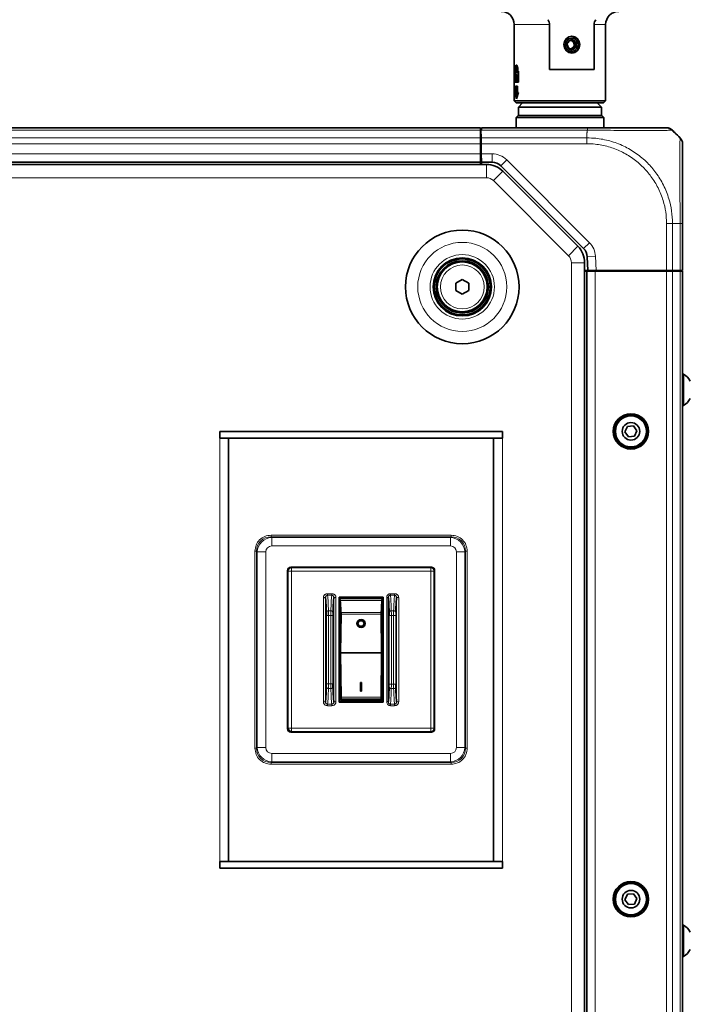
# Model space of a CAD drawing. Header units: millimetres. Extents: x 0 to 1118, y 0 to 864.
# Tile 157 of 200: x 948 to 1002, y 275 to 354. Entities that reach past the tile are written whole.
import ezdxf

# ---------------------------------------------------------------- set-up
doc = ezdxf.new("R2010")
doc.units = ezdxf.units.MM
doc.layers.add('ALPHAREV', color=7, linetype='Continuous', lineweight=25)
doc.styles.add('SLDTEXTSTYLE0', font='TXT', dxfattribs={"width": 0.605})
doc.dimstyles.new('SLDDIMSTYLE1', dxfattribs={"dimtxt": 3.175, "dimasz": 4.572, "dimexe": 0, "dimexo": 0.0625, "dimgap": 0.79375, "dimtad": 0, "dimtih": 1, "dimtoh": 1, "dimdec": 1, "dimlfac": 3, "dimrnd": 1e-09, "dimzin": 12, "dimdsep": 46, "dimtxsty": 'SLDTEXTSTYLE0', "dimsah": 1, "dimcen": 0.09, "dimadec": 0, "dimazin": 3, "dimtfac": 1, "dimtofl": 0, "dimtmove": 0, "dimatfit": 3, "dimfxl": 1, "dimfrac": 2, "dimtolj": 1, "dimtzin": 12, "dimarcsym": 0})

# ---------------------------------------------------------------- blocks, each defined once
blk = doc.blocks.new('_D_2')
at = {"layer": 'ALPHAREV'}
for p, q in [((996.36, 507.581), (1038.019, 507.581)), ((1036.419, 507.581), (1036.419, 355.069)), ((1037.632, 354.342), (1036.54, 354.342)), ((1036.54, 354.342), (1036.54, 349.469)), ((1046.121, 354.342), (1047.212, 354.342)), ((1047.212, 354.342), (1047.212, 349.469)), ((1036.54, 349.469), (1037.632, 349.469)), ((1047.212, 349.469), (1046.121, 349.469)), ((1036.419, 196.23), (1036.419, 348.741)), ((1000.841, 196.23), (1038.019, 196.23))]:
    blk.add_line(p, q, dxfattribs=at)
for points in [[(1036.419, 507.581), (1035.657, 503.009), (1037.181, 503.009)], [(1036.419, 196.23), (1037.181, 200.802), (1035.657, 200.802)]]:
    blk.add_solid(points, dxfattribs=at)
at = {"layer": 'ALPHAREV', "char_height": 3.175, "attachment_point": 1, "style": 'SLDTEXTSTYLE0'}
for s, insert in [('934.1', (1024.535, 353.562)), ('36.8', (1037.632, 353.562))]:
    blk.add_mtext(s, dxfattribs=dict(at, insert=insert))

msp = doc.modelspace()

# ---------------------------------------------------------------- linework, layer by layer
at = {"color": 7, "linetype": 'Continuous', "lineweight": 35}
for p, q in [((987.743, 353.689), (987.743, 347.581)), ((990.573, 353.689), (990.573, 350.081)), ((994.151, 353.689), (994.151, 350.081)), ((995.076, 347.581), (995.076, 353.689)), ((992.283, 352.409), (992.211, 352.422)), ((992.464, 352.378), (992.283, 352.409)), ((992.464, 352.378), (992.59, 352.378)), ((992.529, 352.198), (992.464, 352.378)), ((992.476, 351.869), (992.593, 352.017)), ((992.593, 352.017), (992.529, 352.198)), ((992.593, 352.017), (992.719, 352.017)), ((992.36, 351.72), (992.476, 351.869)), ((987.796, 349.947), (987.828, 349.947)), ((987.796, 349.081), (987.796, 349.947)), ((987.812, 349.081), (987.812, 349.947)), ((987.814, 349.181), (987.814, 349.847)), ((987.814, 349.847), (988.056, 349.847)), ((987.828, 349.947), (987.828, 350.114)), ((987.828, 349.947), (987.844, 349.947)), ((987.844, 349.947), (987.844, 350.114)), ((987.851, 349.947), (987.851, 350.114)), ((987.851, 349.947), (987.992, 349.947)), ((987.931, 350.347), (987.91, 350.347)), ((987.992, 349.947), (987.992, 350.114)), ((987.992, 349.947), (988.008, 349.947)), ((988.008, 349.947), (988.008, 350.114)), ((988.03, 349.947), (988.03, 350.114)), ((988.03, 349.947), (988.098, 349.947)), ((988.056, 349.181), (988.056, 349.847)), ((988.056, 349.847), (988.072, 349.847)), ((988.072, 349.181), (988.072, 349.847)), ((988.098, 349.081), (988.098, 349.947)), ((994.151, 350.081), (990.573, 350.081)), ((987.796, 349.081), (988.098, 349.081)), ((987.814, 349.181), (988.056, 349.181)), ((987.873, 349.247), (987.873, 349.416)), ((987.873, 349.416), (987.889, 349.416)), ((987.873, 349.247), (987.962, 349.247)), ((987.889, 349.247), (987.889, 349.416)), ((987.901, 349.347), (987.901, 349.456)), ((987.901, 349.347), (987.929, 349.347)), ((987.93, 349.601), (987.912, 349.601)), ((987.929, 349.347), (987.929, 349.456)), ((987.929, 349.456), (987.945, 349.456)), ((987.929, 349.347), (987.945, 349.347)), ((987.945, 349.347), (987.945, 349.456)), ((987.962, 349.247), (987.962, 349.416)), ((988.056, 349.181), (988.072, 349.181)), ((987.847, 348.247), (987.796, 348.247)), ((987.796, 348.247), (987.915, 347.747)), ((987.812, 348.247), (987.93, 347.747)), ((987.845, 348.147), (987.915, 347.889)), ((987.872, 348.147), (987.845, 348.147)), ((987.847, 348.247), (987.847, 348.747)), ((987.998, 348.747), (987.847, 348.747)), ((987.847, 348.247), (987.863, 348.247)), ((987.888, 348.147), (987.861, 348.147)), ((987.863, 348.247), (987.863, 348.747)), ((987.872, 348.147), (987.872, 348.647)), ((987.963, 348.647), (987.872, 348.647)), ((987.915, 347.747), (988.098, 348.247)), ((987.915, 347.889), (988.001, 348.147)), ((987.93, 347.889), (988.017, 348.147)), ((987.963, 348.147), (987.963, 348.647)), ((987.963, 348.647), (987.979, 348.647)), ((988.001, 348.147), (987.963, 348.147)), ((987.979, 348.147), (987.979, 348.647)), ((987.998, 348.247), (987.998, 348.747)), ((988.098, 348.247), (987.998, 348.247)), ((988.001, 348.147), (988.017, 348.147)), ((987.743, 347.581), (987.91, 347.414)), ((987.743, 347.581), (995.076, 347.581)), ((994.91, 347.414), (987.91, 347.414)), ((987.915, 347.889), (987.93, 347.889)), ((988.41, 347.414), (988.076, 347.081)), ((994.743, 347.081), (994.41, 347.414)), ((994.91, 347.414), (995.076, 347.581)), ((988.076, 347.081), (988.076, 346.414)), ((994.743, 347.081), (988.076, 347.081)), ((994.743, 346.414), (994.743, 347.081)), ((988.06, 346.414), (987.893, 346.247)), ((987.893, 346.247), (987.893, 345.414)), ((991.41, 346.247), (987.893, 346.247)), ((988.06, 346.414), (991.41, 346.414)), ((991.41, 346.414), (994.76, 346.414)), ((994.926, 346.247), (991.41, 346.247)), ((994.926, 346.247), (994.76, 346.414)), ((994.926, 345.414), (994.926, 346.247)), ((985.026, 345.414), (739.793, 345.414)), ((985.026, 345.219), (985.026, 345.414)), ((985.026, 344.609), (985.026, 345.219)), ((985.093, 345.219), (985.073, 345.219)), ((985.073, 345.219), (985.084, 344.609)), ((985.113, 345.219), (985.093, 345.219)), ((985.113, 345.219), (985.116, 345.414)), ((985.116, 345.414), (993.61, 345.414)), ((1000.653, 345.004), (1001.048, 344.609)), ((985.08, 344.814), (985.026, 344.814)), ((985.026, 344.138), (985.026, 344.609)), ((985.026, 343.331), (985.026, 344.138)), ((985.092, 344.138), (985.084, 344.609)), ((985.106, 343.331), (985.092, 344.138)), ((985.026, 343.981), (985.095, 343.981)), ((985.026, 342.664), (985.026, 343.331)), ((985.093, 344.081), (985.091, 343.981)), ((985.118, 342.664), (985.106, 343.331)), ((985.026, 342.664), (739.793, 342.664)), ((985.106, 343.314), (985.026, 343.314)), ((985.026, 342.481), (985.026, 342.664)), ((985.962, 342.664), (985.118, 342.664)), ((985.118, 342.664), (985.121, 342.481)), ((985.511, 342.481), (739.308, 342.481)), ((993.305, 335.735), (986.669, 342.371)), ((992.846, 335.919), (986.831, 341.934)), ((1001.243, 337.746), (1001.243, 333.981)), ((993.654, 333.981), (993.596, 335.081)), ((993.393, 229.562), (993.393, 334.599)), ((993.654, 333.981), (993.393, 333.981)), ((993.393, 333.914), (993.576, 333.914)), ((993.576, 333.914), (993.576, 230.247)), ((994.243, 333.914), (993.576, 333.914)), ((994.322, 333.981), (993.654, 333.981)), ((999.967, 333.914), (994.243, 333.914)), ((994.293, 333.914), (994.293, 333.981)), ((999.967, 333.981), (994.322, 333.981)), ((994.96, 333.981), (994.96, 333.914)), ((995.177, 333.914), (995.176, 333.981)), ((998.908, 333.914), (998.91, 333.981)), ((999.71, 333.981), (999.71, 333.914)), ((999.911, 333.914), (999.91, 333.981)), ((1000.438, 333.981), (999.967, 333.981)), ((1000.438, 333.914), (999.967, 333.914)), ((1001.048, 333.981), (1000.438, 333.981)), ((1001.048, 333.914), (1000.438, 333.914)), ((1000.542, 333.914), (1000.543, 333.981)), ((1001.243, 333.981), (1001.048, 333.981)), ((1001.243, 333.914), (1001.048, 333.914)), ((1001.076, 333.981), (1001.076, 333.914)), ((1001.243, 333.914), (1001.243, 230.247)), ((983.06, 332.962), (983.576, 333.26)), ((983.576, 333.26), (984.093, 332.962)), ((983.06, 332.366), (983.06, 332.962)), ((983.576, 332.067), (983.06, 332.366)), ((984.093, 332.366), (983.576, 332.067)), ((984.093, 332.962), (984.093, 332.366)), ((1001.33, 325.664), (1001.243, 325.664)), ((1001.33, 323.164), (1001.33, 325.664)), ((1001.243, 323.164), (1001.33, 323.164)), ((996.827, 321.472), (996.627, 321.034)), ((997.305, 321.518), (996.827, 321.472)), ((997.585, 321.127), (997.305, 321.518)), ((964.126, 321.081), (964.126, 320.547)), ((986.793, 321.081), (964.126, 321.081)), ((986.793, 320.547), (964.126, 320.547)), ((964.826, 286.614), (964.826, 320.547)), ((986.093, 320.547), (986.093, 286.614)), ((986.793, 320.547), (986.793, 321.081)), ((996.627, 321.034), (996.907, 320.643)), ((996.907, 320.643), (997.386, 320.689)), ((997.386, 320.689), (997.585, 321.127)), ((981.099, 310.185), (969.82, 310.185)), ((969.558, 309.923), (969.558, 297.238)), ((981.361, 297.238), (981.361, 309.923)), ((973.69, 307.784), (973.69, 299.377)), ((977.229, 307.784), (973.69, 307.784)), ((973.703, 307.772), (973.69, 307.784)), ((973.703, 307.772), (973.703, 304.105)), ((973.766, 305.007), (973.766, 307.689)), ((973.785, 307.528), (973.766, 307.689)), ((977.153, 307.689), (973.766, 307.689)), ((975.21, 307.784), (975.21, 307.689)), ((975.299, 307.689), (975.299, 307.784)), ((975.62, 307.784), (975.62, 307.689)), ((975.709, 307.689), (975.709, 307.784)), ((977.134, 307.528), (977.153, 307.689)), ((977.153, 305.007), (977.153, 307.689)), ((977.229, 307.784), (977.216, 307.772)), ((977.216, 304.105), (977.216, 307.772)), ((977.229, 299.377), (977.229, 307.784)), ((973.851, 306.418), (973.819, 303.36)), ((977.068, 306.418), (977.1, 303.36)), ((975.121, 305.684), (975.121, 305.675)), ((975.798, 305.675), (975.798, 305.684)), ((973.766, 304.34), (973.766, 305.007)), ((977.153, 305.007), (977.153, 304.34)), ((973.766, 304.34), (973.776, 304.23)), ((977.143, 304.23), (977.153, 304.34)), ((973.766, 303.265), (973.766, 302.55)), ((973.77, 303.22), (973.766, 303.265)), ((973.819, 303.297), (973.851, 299.767)), ((977.1, 303.297), (977.068, 299.767)), ((977.153, 303.265), (977.149, 303.22)), ((977.153, 303.265), (977.153, 302.55)), ((973.703, 303.056), (973.703, 299.39)), ((973.766, 299.757), (973.766, 302.55)), ((977.153, 299.757), (977.153, 302.55)), ((977.216, 299.39), (977.216, 303.056)), ((975.492, 300.964), (975.427, 300.964)), ((975.427, 300.955), (975.427, 300.964)), ((975.427, 300.955), (975.492, 300.955)), ((975.427, 300.955), (975.427, 300.254)), ((975.492, 300.964), (975.492, 300.955)), ((975.492, 300.254), (975.492, 300.955)), ((975.427, 300.254), (975.492, 300.254)), ((973.69, 299.377), (973.703, 299.39)), ((973.69, 299.377), (977.229, 299.377)), ((973.703, 299.39), (977.216, 299.39)), ((973.766, 299.757), (973.785, 299.633)), ((973.818, 299.527), (977.102, 299.527)), ((977.153, 299.757), (977.134, 299.633)), ((977.229, 299.377), (977.216, 299.39)), ((969.82, 296.977), (981.099, 296.977)), ((964.126, 286.614), (964.126, 286.081)), ((964.126, 286.614), (986.793, 286.614)), ((986.793, 286.081), (986.793, 286.614)), ((964.126, 286.081), (986.793, 286.081)), ((996.827, 283.972), (996.627, 283.534)), ((996.627, 283.534), (996.907, 283.143)), ((997.305, 284.018), (996.827, 283.972)), ((997.585, 283.627), (997.305, 284.018)), ((997.386, 283.189), (997.585, 283.627)), ((996.907, 283.143), (997.386, 283.189)), ((1001.33, 281.497), (1001.243, 281.497)), ((1001.33, 278.997), (1001.33, 281.497)), ((1001.243, 278.997), (1001.33, 278.997))]:
    msp.add_line(p, q, dxfattribs=at)
at = {"color": 7, "linetype": 'Continuous', "lineweight": 18}
for p, q in [((990.573, 353.689), (987.743, 353.689)), ((995.076, 353.689), (994.151, 353.689)), ((987.828, 350.114), (987.844, 350.114)), ((987.992, 350.114), (988.008, 350.114)), ((985.026, 345.219), (739.793, 345.219)), ((993.613, 345.219), (985.113, 345.219)), ((993.576, 345.004), (993.576, 344.609)), ((985.026, 344.609), (739.793, 344.609)), ((985.026, 344.138), (739.793, 344.138)), ((985.084, 344.609), (993.576, 344.609)), ((993.576, 344.138), (985.092, 344.138)), ((985.026, 343.331), (739.793, 343.331)), ((985.093, 344.081), (985.093, 343.981)), ((985.106, 343.331), (985.962, 343.331)), ((985.962, 342.664), (985.962, 343.331)), ((986.669, 342.371), (987.141, 342.842)), ((987.141, 342.842), (993.776, 336.207)), ((985.026, 342.497), (739.793, 342.497)), ((985.511, 341.414), (985.511, 342.481)), ((986.077, 341.18), (986.831, 341.934)), ((985.511, 341.414), (739.308, 341.414)), ((992.092, 335.164), (986.077, 341.18)), ((999.967, 333.981), (999.967, 337.746)), ((1001.048, 337.747), (1000.438, 337.747)), ((1000.438, 337.747), (1000.438, 333.981)), ((1001.048, 333.981), (1001.048, 337.747)), ((992.092, 335.164), (992.846, 335.919)), ((993.305, 335.735), (993.776, 336.207)), ((993.596, 335.081), (994.262, 335.115)), ((994.262, 335.115), (994.322, 333.981)), ((992.326, 229.562), (992.326, 334.599)), ((992.326, 334.599), (993.393, 334.599)), ((994.243, 333.914), (994.243, 230.247)), ((999.967, 333.914), (999.967, 230.247)), ((1000.438, 333.914), (1000.438, 230.247)), ((1000.912, 333.914), (1000.912, 333.981)), ((1001.048, 333.914), (1001.048, 230.247)), ((964.126, 286.614), (964.126, 320.547)), ((986.793, 320.547), (986.793, 286.614)), ((968.236, 312.759), (982.683, 312.759)), ((968.236, 312.759), (968.236, 312.63)), ((968.236, 312.63), (968.294, 312.572)), ((982.683, 312.63), (968.236, 312.63)), ((968.294, 311.896), (968.294, 312.572)), ((968.294, 312.572), (982.625, 312.572)), ((982.625, 312.572), (982.683, 312.63)), ((982.625, 311.896), (982.625, 312.572)), ((982.683, 312.63), (982.683, 312.759)), ((982.625, 311.896), (968.294, 311.896)), ((966.948, 311.471), (967.077, 311.471)), ((966.948, 295.69), (966.948, 311.471)), ((967.135, 311.413), (967.077, 311.471)), ((967.077, 311.471), (967.077, 295.69)), ((967.135, 311.413), (967.811, 311.413)), ((967.135, 295.748), (967.135, 311.413)), ((967.811, 311.413), (967.811, 295.748)), ((983.108, 295.748), (983.108, 311.413)), ((983.108, 311.413), (983.785, 311.413)), ((983.842, 311.471), (983.785, 311.413)), ((983.785, 311.413), (983.785, 295.748)), ((983.842, 295.69), (983.842, 311.471)), ((983.842, 311.471), (983.971, 311.471)), ((983.971, 311.471), (983.971, 295.69)), ((969.873, 310.131), (969.82, 310.185)), ((981.099, 310.185), (981.046, 310.131)), ((969.558, 309.923), (969.611, 309.87)), ((969.611, 309.87), (969.873, 309.87)), ((969.611, 309.87), (969.611, 297.291)), ((969.873, 309.87), (969.873, 310.131)), ((981.046, 310.131), (969.873, 310.131)), ((969.873, 309.87), (969.873, 297.291)), ((981.046, 309.87), (969.873, 309.87)), ((981.046, 310.131), (981.046, 309.87)), ((981.046, 297.291), (981.046, 309.87)), ((981.046, 309.87), (981.308, 309.87)), ((981.308, 309.87), (981.361, 309.923)), ((981.308, 297.291), (981.308, 309.87)), ((973.108, 308.07), (972.774, 308.07)), ((972.777, 307.927), (972.774, 307.946)), ((972.774, 307.946), (973.108, 307.946)), ((973.108, 307.946), (973.105, 307.927)), ((978.145, 308.07), (977.812, 308.07)), ((977.813, 307.936), (977.812, 307.946)), ((977.812, 307.946), (978.145, 307.946)), ((978.145, 307.946), (978.142, 307.927)), ((978.145, 308.07), (978.145, 307.946)), ((972.438, 307.761), (972.607, 307.761)), ((972.438, 307.761), (972.438, 299.4)), ((972.607, 307.761), (972.607, 299.4)), ((973.274, 299.4), (973.274, 307.761)), ((973.443, 299.4), (973.443, 307.761)), ((973.785, 307.528), (977.134, 307.528)), ((975.451, 307.784), (975.451, 307.689)), ((977.517, 307.77), (977.517, 299.391)), ((977.644, 307.77), (977.644, 299.391)), ((978.312, 299.4), (978.312, 307.761)), ((978.481, 299.4), (978.481, 307.761)), ((972.681, 306.33), (972.681, 300.831)), ((973.034, 306.698), (972.847, 306.698)), ((972.851, 306.33), (972.851, 300.831)), ((973.031, 306.33), (972.851, 306.33)), ((973.031, 300.831), (973.031, 306.33)), ((973.2, 300.831), (973.2, 306.33)), ((977.07, 306.573), (973.849, 306.573)), ((973.851, 306.418), (977.068, 306.418)), ((977.719, 306.332), (977.719, 300.829)), ((978.072, 306.701), (977.885, 306.701)), ((977.888, 306.332), (977.888, 300.829)), ((978.069, 306.332), (977.888, 306.332)), ((978.069, 300.829), (978.069, 306.332)), ((978.238, 300.829), (978.238, 306.332)), ((977.1, 303.36), (973.819, 303.36)), ((973.819, 303.297), (977.1, 303.297)), ((973.031, 300.831), (972.851, 300.831)), ((978.069, 300.829), (977.888, 300.829)), ((973.034, 300.463), (972.847, 300.463)), ((978.072, 300.46), (977.885, 300.46)), ((972.774, 299.216), (972.777, 299.234)), ((973.108, 299.216), (972.774, 299.216)), ((972.774, 299.091), (972.774, 299.216)), ((973.105, 299.234), (973.108, 299.216)), ((973.443, 299.4), (973.274, 299.4)), ((973.849, 299.643), (977.07, 299.643)), ((977.068, 299.767), (973.851, 299.767)), ((977.812, 299.216), (977.813, 299.225)), ((978.145, 299.216), (977.812, 299.216)), ((977.812, 299.091), (977.812, 299.216)), ((978.142, 299.234), (978.145, 299.216)), ((978.481, 299.4), (978.312, 299.4)), ((972.774, 299.091), (973.108, 299.091)), ((977.812, 299.091), (978.145, 299.091)), ((969.611, 297.291), (969.558, 297.238)), ((969.873, 297.291), (969.611, 297.291)), ((969.82, 296.977), (969.873, 297.03)), ((969.873, 297.03), (969.873, 297.291)), ((969.873, 297.291), (981.046, 297.291)), ((969.873, 297.03), (981.046, 297.03)), ((981.046, 297.291), (981.046, 297.03)), ((981.308, 297.291), (981.046, 297.291)), ((981.046, 297.03), (981.099, 296.977)), ((981.361, 297.238), (981.308, 297.291)), ((966.948, 295.69), (967.077, 295.69)), ((967.077, 295.69), (967.135, 295.748)), ((967.135, 295.748), (967.811, 295.748)), ((968.294, 295.265), (982.625, 295.265)), ((968.294, 294.589), (968.294, 295.265)), ((982.625, 294.589), (982.625, 295.265)), ((983.108, 295.748), (983.785, 295.748)), ((983.785, 295.748), (983.842, 295.69)), ((983.842, 295.69), (983.971, 295.69)), ((968.294, 294.589), (968.236, 294.531)), ((968.236, 294.531), (982.683, 294.531)), ((968.236, 294.402), (968.236, 294.531)), ((982.683, 294.402), (968.236, 294.402)), ((982.625, 294.589), (968.294, 294.589)), ((982.683, 294.531), (982.625, 294.589)), ((982.683, 294.531), (982.683, 294.402))]:
    msp.add_line(p, q, dxfattribs=at)
at = {"color": 7, "linetype": 'Continuous', "lineweight": 35, "flags": 128}
for points in [[(993.005, 352.081), (992.957, 352.339), (992.817, 352.558), (992.608, 352.704), (992.362, 352.756), (992.116, 352.704), (991.907, 352.558), (991.768, 352.339), (991.719, 352.081), (991.768, 351.822), (991.907, 351.603), (992.116, 351.457), (992.362, 351.406), (992.608, 351.457), (992.817, 351.603), (992.957, 351.822), (993.005, 352.081)], [(992.995, 352.081), (992.947, 352.336), (992.809, 352.552), (992.603, 352.696), (992.36, 352.747), (992.116, 352.696), (991.91, 352.552), (991.772, 352.336), (991.724, 352.081), (991.772, 351.825), (991.91, 351.609), (992.116, 351.465), (992.36, 351.414), (992.603, 351.465), (992.809, 351.609), (992.947, 351.825), (992.995, 352.081)], [(991.964, 352.419), (992.118, 352.551), (992.308, 352.611), (992.505, 352.591), (992.68, 352.492), (992.806, 352.331), (992.863, 352.132), (992.843, 351.925), (992.75, 351.742), (992.596, 351.61), (992.406, 351.55), (992.209, 351.57), (992.034, 351.669), (991.908, 351.83), (991.851, 352.029), (991.871, 352.236), (991.964, 352.419)]]:
    msp.add_lwpolyline(points, dxfattribs=at)
at = {"color": 7, "linetype": 'Continuous', "lineweight": 18, "flags": 128}
for points in [[(973.2, 306.33), (973.196, 306.33), (973.186, 306.33), (973.17, 306.33), (973.149, 306.33), (973.123, 306.33), (973.094, 306.33), (973.063, 306.33), (973.031, 306.33)], [(972.681, 300.831), (972.686, 300.831), (972.696, 300.831), (972.712, 300.831), (972.733, 300.831), (972.758, 300.831), (972.787, 300.831), (972.818, 300.831), (972.851, 300.831)], [(977.719, 300.829), (977.723, 300.829), (977.733, 300.829), (977.749, 300.829), (977.771, 300.829), (977.796, 300.829), (977.825, 300.829), (977.856, 300.829), (977.888, 300.829)]]:
    msp.add_lwpolyline(points, dxfattribs=at)
at = {"color": 7, "linetype": 'Continuous', "lineweight": 35}
for centre, radius in [((983.576, 332.664), 4.555), ((983.576, 332.664), 2.333), ((983.576, 332.664), 2.25), ((983.576, 332.664), 2.1), ((983.576, 332.664), 2), ((997.106, 321.081), 1.417), ((997.106, 321.081), 1.312), ((997.106, 321.081), 1.25), ((997.106, 321.081), 0.704), ((997.106, 283.581), 1.417), ((997.106, 283.581), 1.312), ((997.106, 283.581), 1.25), ((997.106, 283.581), 0.704)]:
    msp.add_circle(centre, radius, dxfattribs=at)
at = {"color": 7, "linetype": 'Continuous', "lineweight": 18}
for radius in [3.569, 2.583, 1.757]:
    msp.add_circle((983.576, 332.664), radius, dxfattribs=at)
at = {"color": 7, "linetype": 'Continuous', "lineweight": 35}
for centre, radius, start, end in [((986.685, 353.689), 1.058, 0, 90), ((996.135, 353.689), 1.058, 90, 180), ((992.385, 352.08), 0.395, 170.68303, 228.66649), ((992.372, 352.088), 0.381, 112.18799, 171.61776), ((992.357, 352.112), 0.354, 48.81691, 111.39761), ((992.224, 352.093), 0.322, 18.9762, 79.44054), ((992.306, 352.081), 0.668, 273.27445, 86.72555), ((992.203, 352.081), 0.346, 322.24614, 19.74642), ((992.342, 352.073), 0.381, 292.18799, 351.61776), ((992.329, 352.081), 0.395, 350.68303, 48.66649), ((992.357, 352.049), 0.354, 228.81691, 291.39761), ((992.228, 352.061), 0.314, 278.78317, 322.26278), ((999.967, 344.747), 0.667, 68.38514, 90), ((985.962, 341.664), 1, 45, 90), ((985.511, 340.614), 1.867, 45, 90), ((991.526, 334.599), 1.867, 0, 45), ((992.598, 335.028), 1, 3, 45), ((1000.611, 324.414), 1.442, 29.2162, 60.11785), ((1000.611, 324.414), 1.442, 299.88215, 330.7838), ((969.875, 297.293), 0.264, 180.50813, 269.49187), ((1000.611, 280.247), 1.442, 29.2162, 60.11785), ((1000.611, 280.247), 1.442, 299.88215, 330.7838)]:
    msp.add_arc(centre, radius, start, end, dxfattribs=at)
at = {"color": 7, "linetype": 'Continuous', "lineweight": 18}
for centre, radius, start, end in [((985.962, 341.664), 1.667, 45, 90), ((985.511, 340.614), 0.8, 45, 90), ((992.598, 335.028), 1.667, 3, 45), ((991.526, 334.599), 0.8, 0, 45), ((969.875, 309.868), 0.264, 90.50813, 179.49187), ((981.044, 309.868), 0.264, 0.50813, 89.49187), ((981.044, 297.293), 0.264, 270.50813, 359.49187)]:
    msp.add_arc(centre, radius, start, end, dxfattribs=at)
for centre, major_axis, ratio, start_param, end_param in [((968.328, 311.378), (0.92, -0.92), 0.922246, 2.389713, 3.893472), ((968.328, 311.378), (0.849, 0.849), 0.991062, 0.818917, 2.322676), ((982.591, 311.378), (-0.849, 0.849), 0.991062, 3.96051, 5.464268), ((982.591, 311.378), (0.92, 0.92), 0.922246, 5.531306, 7.035065), ((968.328, 311.378), (-0.378, 0.378), 0.935113, 5.531306, 7.035065), ((982.591, 311.378), (-0.378, -0.378), 0.935113, 2.389713, 3.893472), ((968.328, 295.783), (0.92, 0.92), 0.922246, 2.389713, 3.893472), ((968.328, 295.783), (-0.849, 0.849), 0.991062, 0.818917, 2.322676), ((968.328, 295.783), (-0.378, -0.378), 0.935113, 5.531306, 7.035065), ((982.591, 295.783), (-0.378, 0.378), 0.935113, 2.389713, 3.893472), ((982.591, 295.783), (0.849, 0.849), 0.991062, 3.96051, 5.464268), ((982.591, 295.783), (0.92, -0.92), 0.922246, 5.531306, 7.035065)]:
    msp.add_ellipse(centre, major_axis=major_axis, ratio=ratio, start_param=start_param, end_param=end_param, dxfattribs=at)
at = {"color": 7, "linetype": 'Continuous', "lineweight": 35}
for centre, major_axis, ratio, start_param, end_param in [((969.822, 309.921), (-0.187, 0.187), 0.992433, 5.501585, 7.064785), ((981.097, 309.921), (0.187, 0.187), 0.992433, 5.501585, 7.064785), ((973.78, 303.601), (-0.037, 4.106), 0.033728, 5.521212, 5.986174), ((977.139, 303.601), (0.037, 4.106), 0.033728, 0.297011, 0.761973), ((973.847, 306.481), (-0.001, 0.127), 0.033728, 4.188485, 5.521212), ((977.072, 306.481), (0.001, 0.127), 0.033728, 0.761973, 2.0947), ((973.785, 303.581), (-0.005, 0.538), 0.033728, 2.240117, 6.363591), ((973.785, 304.346), (-0.003, 0.339), 0.033728, 1.922519, 2.31715), ((977.134, 303.581), (0.005, 0.538), 0.033728, 6.20278, 10.326254), ((977.134, 304.346), (0.003, 0.339), 0.033728, 3.966035, 4.360666), ((973.777, 302.908), (-0.003, 0.339), 0.033728, 0.003373, 0.398003), ((973.824, 303.297), (-0.001, 0.127), 0.033728, 1.046892, 1.570491), ((977.095, 303.297), (0.001, 0.127), 0.033728, 4.712694, 5.236293), ((977.142, 302.908), (0.003, 0.339), 0.033728, 5.885182, 6.279813), ((973.78, 303.634), (-0.037, 4.106), 0.033728, 2.914395, 3.379357), ((973.847, 299.767), (-0.001, 0.127), 0.033728, 3.379357, 4.712084), ((977.072, 299.767), (0.001, 0.127), 0.033728, 1.571102, 2.903829), ((977.139, 303.634), (0.037, 4.106), 0.033728, 2.903829, 3.368791), ((969.822, 297.24), (-0.187, -0.187), 0.992433, 5.501585, 7.064785), ((981.097, 297.24), (0.187, -0.187), 0.992433, 5.501585, 7.064785)]:
    msp.add_ellipse(centre, major_axis=major_axis, ratio=ratio, start_param=start_param, end_param=end_param, dxfattribs=at)
for centre, major_axis in [((975.46, 305.684), (0.339, 0)), ((975.46, 305.675), (0.339, 0)), ((975.46, 305.684), (0.254, 0)), ((975.46, 305.675), (0.254, 0))]:
    msp.add_ellipse(centre, major_axis=major_axis, ratio=0.896575, dxfattribs=at)
for points, knots in [([(990.437, 354.081), (990.477, 354.017), (990.552, 353.897), (990.567, 353.755), (990.573, 353.689)], [0, 0, 0, 0, 0.532694, 1, 1, 1, 1]), ([(994.151, 353.689), (994.159, 353.764), (994.175, 353.906), (994.251, 354.024), (994.287, 354.081)], [0, 0, 0, 0, 0.527468, 1, 1, 1, 1]), ([(992.228, 352.441), (992.196, 352.405), (992.123, 352.324), (992.045, 352.22), (992.005, 352.159), (991.995, 352.144)], [0, 0, 0, 0, 0.366844, 0.835691, 1, 1, 1, 1]), ([(991.995, 352.144), (992.013, 352.077), (992.046, 351.957), (992.1, 351.837), (992.124, 351.783)], [0, 0, 0, 0, 0.5481, 1, 1, 1, 1]), ([(992.59, 352.378), (992.518, 352.389), (992.386, 352.411), (992.277, 352.431), (992.228, 352.441)], [0, 0, 0, 0, 0.5481, 1, 1, 1, 1]), ([(992.486, 351.72), (992.496, 351.736), (992.536, 351.797), (992.614, 351.9), (992.687, 351.982), (992.719, 352.017)], [0, 0, 0, 0, 0.164309, 0.633156, 1, 1, 1, 1]), ([(992.719, 352.017), (992.69, 352.084), (992.636, 352.204), (992.604, 352.324), (992.59, 352.378)], [0, 0, 0, 0, 0.5481, 1, 1, 1, 1]), ([(992.124, 351.783), (992.185, 351.772), (992.295, 351.751), (992.427, 351.73), (992.486, 351.72)], [0, 0, 0, 0, 0.5480995, 1, 1, 1, 1]), ([(988.03, 350.114), (988.028, 350.151), (988.026, 350.226), (988.004, 350.326), (987.973, 350.402), (987.937, 350.445), (987.903, 350.451), (987.872, 350.42), (987.849, 350.354), (987.834, 350.261), (987.829, 350.175), (987.828, 350.126), (987.828, 350.114)], [0, 0, 0, 0, 0.1070573, 0.2141039, 0.3214413, 0.4289614, 0.5361799, 0.6430845, 0.7501488, 0.8575989, 0.9650619, 1, 1, 1, 1]), ([(987.93, 350.447), (987.918, 350.442), (987.892, 350.432), (987.865, 350.355), (987.847, 350.245), (987.845, 350.158), (987.844, 350.114)], [0, 0, 0, 0, 0.2488496, 0.498997, 0.7491187, 1, 1, 1, 1]), ([(987.992, 350.114), (987.991, 350.14), (987.989, 350.192), (987.975, 350.262), (987.955, 350.315), (987.93, 350.346), (987.906, 350.35), (987.884, 350.328), (987.867, 350.281), (987.856, 350.216), (987.851, 350.157), (987.851, 350.122), (987.851, 350.114)], [0, 0, 0, 0, 0.1072149, 0.2144246, 0.3217802, 0.4292247, 0.5365212, 0.6436636, 0.7508856, 0.858297, 0.9657127, 1, 1, 1, 1]), ([(987.873, 349.416), (987.87, 349.434), (987.865, 349.469), (987.864, 349.531), (987.867, 349.591), (987.876, 349.643), (987.889, 349.681), (987.905, 349.701), (987.924, 349.701), (987.942, 349.681), (987.958, 349.642), (987.97, 349.59), (987.974, 349.53), (987.972, 349.468), (987.965, 349.434), (987.962, 349.416)], [0, 0, 0, 0, 0.07701, 0.154022, 0.230983, 0.307959, 0.385018, 0.462098, 0.539105, 0.616058, 0.693061, 0.77014, 0.847202, 0.92418, 1, 1, 1, 1]), ([(987.889, 349.416), (987.887, 349.43), (987.882, 349.459), (987.88, 349.508), (987.881, 349.557), (987.885, 349.604), (987.892, 349.645), (987.903, 349.676), (987.916, 349.696), (987.93, 349.703), (987.94, 349.697), (987.945, 349.694)], [0, 0, 0, 0, 0.1111846, 0.2222761, 0.3333295, 0.4444053, 0.5555578, 0.6667667, 0.7778807, 0.8889382, 1, 1, 1, 1]), ([(988.008, 350.114), (988.007, 350.14), (988.005, 350.192), (987.991, 350.262), (987.971, 350.315), (987.949, 350.344), (987.936, 350.344), (987.931, 350.344)], [0, 0, 0, 0, 0.214336, 0.428662, 0.643279, 0.858074, 1, 1, 1, 1]), ([(987.901, 349.456), (987.899, 349.462), (987.895, 349.473), (987.892, 349.499), (987.891, 349.526), (987.893, 349.552), (987.897, 349.575), (987.903, 349.592), (987.911, 349.601), (987.919, 349.601), (987.927, 349.591), (987.934, 349.574), (987.938, 349.551), (987.94, 349.524), (987.939, 349.497), (987.935, 349.472), (987.931, 349.461), (987.929, 349.456)], [0, 0, 0, 0, 0.066968, 0.133937, 0.200902, 0.267854, 0.33481, 0.401779, 0.468752, 0.535712, 0.602663, 0.669623, 0.736596, 0.803566, 0.870521, 0.937473, 1, 1, 1, 1]), ([(987.93, 349.599), (987.932, 349.6), (987.936, 349.6), (987.943, 349.591), (987.95, 349.574), (987.954, 349.551), (987.956, 349.524), (987.955, 349.497), (987.951, 349.472), (987.947, 349.461), (987.945, 349.456)], [0, 0, 0, 0, 0.07154, 0.205425, 0.339329, 0.473258, 0.60718, 0.741074, 0.874962, 1, 1, 1, 1]), ([(993.61, 345.414), (994.101, 345.414), (994.952, 345.414), (996.103, 345.414), (997.135, 345.414), (998.05, 345.414), (998.809, 345.414), (999.367, 345.414), (999.753, 345.414), (999.94, 345.414), (999.959, 345.414), (999.967, 345.414)], [0, 0, 0, 0, 0.147652, 0.256205, 0.364776, 0.499589, 0.608942, 0.718292, 0.827742, 0.937176, 1, 1, 1, 1]), ([(1001.055, 344.596), (1000.908, 344.741), (1000.694, 344.951), (1000.467, 345.154), (1000.397, 345.216)], [0, 0, 0, 0, 0.691384, 1, 1, 1, 1]), ([(1000.438, 345.219), (1000.456, 345.201), (1000.515, 345.142), (1000.584, 345.073), (1000.637, 345.02), (1000.65, 345.007), (1000.652, 345.005), (1000.653, 345.004)], [0, 0, 0, 0, 0.245202, 0.817535, 0.960682, 0.992151, 1, 1, 1, 1]), ([(1001.243, 344.138), (1001.243, 344.1), (1001.243, 344.035), (1001.243, 343.586), (1001.243, 343.023), (1001.243, 342.296), (1001.243, 341.441), (1001.243, 340.497), (1001.243, 339.469), (1001.243, 338.538), (1001.243, 337.96), (1001.243, 337.746)], [0, 0, 0, 0, 0.158413, 0.271114, 0.383835, 0.49919, 0.608333, 0.717478, 0.826751, 0.936004, 1, 1, 1, 1]), ([(973.703, 304.105), (973.702, 304.103), (973.701, 304.097), (973.699, 304.053), (973.697, 303.991), (973.695, 303.893), (973.694, 303.754), (973.693, 303.581), (973.694, 303.407), (973.695, 303.268), (973.697, 303.17), (973.699, 303.108), (973.701, 303.064), (973.702, 303.058), (973.703, 303.056)], [0, 0, 0, 0, 0.075475, 0.150784, 0.21771, 0.284525, 0.400707, 0.500002, 0.599292, 0.715473, 0.782398, 0.849215, 0.92458, 1, 1, 1, 1]), ([(977.216, 303.056), (977.217, 303.058), (977.219, 303.064), (977.221, 303.108), (977.222, 303.17), (977.224, 303.268), (977.225, 303.407), (977.226, 303.581), (977.225, 303.754), (977.224, 303.893), (977.222, 303.991), (977.221, 304.053), (977.219, 304.097), (977.217, 304.103), (977.216, 304.105)], [0, 0, 0, 0, 0.075475, 0.1507843, 0.2177101, 0.2845248, 0.4007071, 0.5000016, 0.5992921, 0.7154731, 0.7823983, 0.849215, 0.9245801, 1, 1, 1, 1])]:
    msp.add_open_spline(points, degree=3, knots=knots, dxfattribs=at)
at = {"color": 7, "linetype": 'Continuous', "lineweight": 18}
for points, knots in [([(993.576, 345.004), (993.578, 345.008), (993.59, 345.028), (993.603, 345.1), (993.609, 345.169), (993.613, 345.219)], [0, 0, 0, 0, 0.0512389, 0.3045526, 1, 1, 1, 1]), ([(1000.438, 345.219), (1000.43, 345.218), (1000.409, 345.218), (1000.216, 345.214), (999.809, 345.206), (999.215, 345.199), (998.4, 345.196), (997.413, 345.2), (996.301, 345.208), (995.061, 345.216), (994.141, 345.218), (993.613, 345.219)], [0, 0, 0, 0, 0.062705, 0.17058, 0.281665, 0.389428, 0.500417, 0.63527, 0.742284, 0.852424, 1, 1, 1, 1]), ([(993.576, 344.609), (993.812, 344.602), (994.433, 344.582), (995.436, 344.387), (996.532, 343.981), (997.551, 343.387), (998.42, 342.659), (999.157, 341.8), (999.748, 340.831), (1000.157, 339.794), (1000.395, 338.752), (1000.424, 338.084), (1000.438, 337.747)], [0, 0, 0, 0, 0.065796, 0.172761, 0.282893, 0.389757, 0.499797, 0.596871, 0.703946, 0.814211, 0.906126, 1, 1, 1, 1]), ([(999.966, 337.746), (999.953, 338.057), (999.926, 338.678), (999.702, 339.64), (999.313, 340.605), (998.76, 341.503), (998.074, 342.302), (997.269, 342.98), (996.331, 343.538), (995.31, 343.924), (994.378, 344.113), (993.796, 344.131), (993.576, 344.138)], [0, 0, 0, 0, 0.0929147, 0.1858152, 0.2944776, 0.4031621, 0.5002013, 0.6086254, 0.7170441, 0.8255688, 0.9340808, 1, 1, 1, 1]), ([(1001.048, 337.747), (1001.048, 337.976), (1001.048, 338.592), (1001.042, 339.595), (1001.032, 340.698), (1001.024, 341.724), (1001.023, 342.646), (1001.027, 343.424), (1001.035, 344.025), (1001.045, 344.5), (1001.047, 344.569), (1001.047, 344.609)], [0, 0, 0, 0, 0.063881, 0.171582, 0.282525, 0.390047, 0.500815, 0.616212, 0.727169, 0.841682, 1, 1, 1, 1]), ([(968.236, 312.759), (968.065, 312.74), (967.726, 312.703), (967.298, 312.409), (967.003, 311.98), (966.967, 311.642), (966.948, 311.471)], [0, 0, 0, 0, 0.2522, 0.5, 0.7478, 1, 1, 1, 1]), ([(983.971, 311.471), (983.953, 311.642), (983.916, 311.98), (983.621, 312.409), (983.193, 312.703), (982.854, 312.74), (982.683, 312.759)], [0, 0, 0, 0, 0.2522, 0.5, 0.7478, 1, 1, 1, 1]), ([(972.774, 308.07), (972.733, 308.067), (972.667, 308.061), (972.585, 308.02), (972.53, 307.976), (972.487, 307.924), (972.449, 307.854), (972.442, 307.797), (972.438, 307.761)], [0, 0, 0, 0, 0.243607, 0.388781, 0.533147, 0.662057, 0.7901, 1, 1, 1, 1]), ([(972.774, 307.946), (972.762, 307.945), (972.738, 307.943), (972.704, 307.93), (972.675, 307.911), (972.642, 307.879), (972.614, 307.829), (972.609, 307.784), (972.607, 307.761)], [0, 0, 0, 0, 0.1272144, 0.253921, 0.3801621, 0.5060244, 0.7555365, 1, 1, 1, 1]), ([(972.777, 307.927), (972.755, 307.925), (972.723, 307.921), (972.684, 307.9), (972.657, 307.879), (972.635, 307.853), (972.613, 307.814), (972.61, 307.782), (972.607, 307.761)], [0, 0, 0, 0, 0.2395489, 0.3684179, 0.4999959, 0.6315745, 0.7604452, 1, 1, 1, 1]), ([(972.777, 307.927), (972.784, 307.864), (972.798, 307.743), (972.823, 307.365), (972.838, 306.957), (972.847, 306.698)], [0, 0, 0, 0, 0.28354, 0.544894, 1, 1, 1, 1]), ([(973.034, 306.698), (973.044, 306.957), (973.058, 307.365), (973.083, 307.743), (973.097, 307.864), (973.105, 307.927)], [0, 0, 0, 0, 0.455106, 0.71646, 1, 1, 1, 1]), ([(973.105, 307.927), (973.126, 307.925), (973.159, 307.921), (973.198, 307.9), (973.225, 307.879), (973.247, 307.853), (973.268, 307.814), (973.272, 307.782), (973.274, 307.761)], [0, 0, 0, 0, 0.239577, 0.368455, 0.500036, 0.631612, 0.760474, 1, 1, 1, 1]), ([(973.443, 307.761), (973.439, 307.797), (973.432, 307.854), (973.394, 307.924), (973.351, 307.976), (973.296, 308.02), (973.215, 308.061), (973.149, 308.067), (973.108, 308.07)], [0, 0, 0, 0, 0.21068, 0.338567, 0.466602, 0.61137, 0.756239, 1, 1, 1, 1]), ([(973.274, 307.761), (973.272, 307.784), (973.268, 307.829), (973.239, 307.879), (973.207, 307.911), (973.177, 307.93), (973.144, 307.943), (973.12, 307.945), (973.108, 307.946)], [0, 0, 0, 0, 0.2444633, 0.4939754, 0.6198377, 0.7460788, 0.8727855, 1, 1, 1, 1]), ([(977.812, 308.07), (977.775, 308.066), (977.718, 308.06), (977.65, 308.023), (977.602, 307.985), (977.564, 307.937), (977.527, 307.867), (977.521, 307.808), (977.517, 307.77)], [0, 0, 0, 0, 0.234412, 0.36439, 0.494108, 0.624506, 0.754908, 1, 1, 1, 1]), ([(977.812, 307.946), (977.8, 307.945), (977.778, 307.944), (977.746, 307.933), (977.717, 307.917), (977.683, 307.887), (977.651, 307.838), (977.646, 307.793), (977.644, 307.77)], [0, 0, 0, 0, 0.1236517, 0.2473515, 0.371391, 0.4960177, 0.7464243, 1, 1, 1, 1]), ([(977.644, 307.77), (977.646, 307.791), (977.65, 307.823), (977.671, 307.861), (977.693, 307.888), (977.72, 307.909), (977.759, 307.93), (977.792, 307.934), (977.813, 307.936)], [0, 0, 0, 0, 0.239533, 0.368401, 0.499981, 0.631564, 0.760439, 1, 1, 1, 1]), ([(977.813, 307.936), (977.821, 307.874), (977.835, 307.755), (977.86, 307.375), (977.875, 306.963), (977.885, 306.701)], [0, 0, 0, 0, 0.284492, 0.546167, 1, 1, 1, 1]), ([(978.072, 306.701), (978.081, 306.959), (978.096, 307.366), (978.121, 307.743), (978.135, 307.864), (978.142, 307.927)], [0, 0, 0, 0, 0.4551265, 0.7164744, 1, 1, 1, 1]), ([(978.142, 307.927), (978.164, 307.925), (978.196, 307.921), (978.235, 307.9), (978.263, 307.879), (978.284, 307.853), (978.306, 307.814), (978.309, 307.782), (978.312, 307.761)], [0, 0, 0, 0, 0.239577, 0.368455, 0.500036, 0.631612, 0.760474, 1, 1, 1, 1]), ([(978.481, 307.761), (978.477, 307.797), (978.47, 307.854), (978.432, 307.924), (978.389, 307.976), (978.334, 308.02), (978.252, 308.061), (978.186, 308.067), (978.145, 308.07)], [0, 0, 0, 0, 0.210628, 0.338553, 0.466626, 0.611388, 0.75625, 1, 1, 1, 1]), ([(978.312, 307.761), (978.31, 307.784), (978.305, 307.829), (978.277, 307.879), (978.244, 307.911), (978.215, 307.93), (978.181, 307.943), (978.157, 307.945), (978.145, 307.946)], [0, 0, 0, 0, 0.244463, 0.493975, 0.619838, 0.746079, 0.872785, 1, 1, 1, 1]), ([(972.678, 306.58), (972.681, 306.594), (972.685, 306.617), (972.706, 306.644), (972.728, 306.663), (972.755, 306.678), (972.794, 306.694), (972.826, 306.696), (972.847, 306.698)], [0, 0, 0, 0, 0.239148, 0.367754, 0.499124, 0.630622, 0.759594, 1, 1, 1, 1]), ([(972.847, 306.698), (972.848, 306.644), (972.85, 306.535), (972.85, 306.398), (972.851, 306.33)], [0, 0, 0, 0, 0.507372, 1, 1, 1, 1]), ([(973.031, 306.33), (973.031, 306.398), (973.031, 306.535), (973.033, 306.644), (973.034, 306.698)], [0, 0, 0, 0, 0.492663, 1, 1, 1, 1]), ([(973.203, 306.58), (973.201, 306.594), (973.197, 306.617), (973.175, 306.644), (973.154, 306.663), (973.127, 306.678), (973.088, 306.694), (973.055, 306.696), (973.034, 306.698)], [0, 0, 0, 0, 0.239148, 0.367754, 0.499124, 0.630622, 0.759594, 1, 1, 1, 1]), ([(977.716, 306.582), (977.718, 306.597), (977.722, 306.619), (977.744, 306.647), (977.766, 306.666), (977.792, 306.681), (977.831, 306.696), (977.864, 306.699), (977.885, 306.701)], [0, 0, 0, 0, 0.239137, 0.367739, 0.499108, 0.630607, 0.759583, 1, 1, 1, 1]), ([(977.885, 306.701), (977.886, 306.646), (977.888, 306.538), (977.888, 306.4), (977.888, 306.332)], [0, 0, 0, 0, 0.507387, 1, 1, 1, 1]), ([(978.069, 306.332), (978.069, 306.4), (978.069, 306.538), (978.071, 306.646), (978.072, 306.701)], [0, 0, 0, 0, 0.492648, 1, 1, 1, 1]), ([(978.241, 306.582), (978.238, 306.597), (978.234, 306.619), (978.213, 306.647), (978.191, 306.666), (978.164, 306.681), (978.125, 306.696), (978.093, 306.699), (978.072, 306.701)], [0, 0, 0, 0, 0.239149, 0.367755, 0.499125, 0.630623, 0.759595, 1, 1, 1, 1]), ([(972.851, 300.831), (972.85, 300.763), (972.85, 300.626), (972.848, 300.518), (972.847, 300.463)], [0, 0, 0, 0, 0.492617, 1, 1, 1, 1]), ([(973.034, 300.463), (973.033, 300.518), (973.031, 300.626), (973.031, 300.763), (973.031, 300.831)], [0, 0, 0, 0, 0.507369, 1, 1, 1, 1]), ([(977.888, 300.829), (977.888, 300.761), (977.888, 300.623), (977.886, 300.515), (977.885, 300.46)], [0, 0, 0, 0, 0.492661, 1, 1, 1, 1]), ([(978.072, 300.46), (978.071, 300.515), (978.069, 300.623), (978.069, 300.761), (978.069, 300.829)], [0, 0, 0, 0, 0.507384, 1, 1, 1, 1]), ([(972.678, 300.581), (972.681, 300.567), (972.685, 300.544), (972.706, 300.517), (972.728, 300.498), (972.755, 300.483), (972.794, 300.467), (972.826, 300.465), (972.847, 300.463)], [0, 0, 0, 0, 0.239777, 0.368566, 0.5, 0.631434, 0.760223, 1, 1, 1, 1]), ([(972.847, 300.463), (972.838, 300.204), (972.823, 299.796), (972.798, 299.418), (972.784, 299.297), (972.777, 299.234)], [0, 0, 0, 0, 0.455106, 0.71646, 1, 1, 1, 1]), ([(973.203, 300.581), (973.201, 300.567), (973.197, 300.544), (973.175, 300.517), (973.154, 300.498), (973.127, 300.483), (973.088, 300.467), (973.055, 300.465), (973.034, 300.463)], [0, 0, 0, 0, 0.239148, 0.367754, 0.499124, 0.630622, 0.759594, 1, 1, 1, 1]), ([(973.105, 299.234), (973.097, 299.297), (973.083, 299.418), (973.058, 299.796), (973.044, 300.204), (973.034, 300.463)], [0, 0, 0, 0, 0.28354, 0.544894, 1, 1, 1, 1]), ([(977.716, 300.579), (977.718, 300.564), (977.722, 300.542), (977.744, 300.514), (977.766, 300.496), (977.792, 300.48), (977.831, 300.465), (977.864, 300.462), (977.885, 300.46)], [0, 0, 0, 0, 0.239137, 0.367739, 0.499108, 0.630607, 0.759583, 1, 1, 1, 1]), ([(977.885, 300.46), (977.875, 300.198), (977.86, 299.786), (977.835, 299.406), (977.821, 299.287), (977.813, 299.225)], [0, 0, 0, 0, 0.453833, 0.715508, 1, 1, 1, 1]), ([(978.241, 300.579), (978.238, 300.564), (978.234, 300.542), (978.213, 300.514), (978.191, 300.496), (978.164, 300.48), (978.125, 300.465), (978.093, 300.462), (978.072, 300.46)], [0, 0, 0, 0, 0.239149, 0.367755, 0.499125, 0.630623, 0.759595, 1, 1, 1, 1]), ([(978.142, 299.234), (978.135, 299.297), (978.121, 299.418), (978.096, 299.795), (978.081, 300.202), (978.072, 300.46)], [0, 0, 0, 0, 0.2835256, 0.5448735, 1, 1, 1, 1]), ([(972.438, 299.4), (972.442, 299.364), (972.449, 299.307), (972.487, 299.237), (972.53, 299.185), (972.585, 299.141), (972.667, 299.1), (972.733, 299.094), (972.774, 299.091)], [0, 0, 0, 0, 0.2106797, 0.3385673, 0.4666028, 0.6113704, 0.7562386, 1, 1, 1, 1]), ([(972.777, 299.234), (972.755, 299.236), (972.723, 299.24), (972.684, 299.261), (972.657, 299.282), (972.635, 299.308), (972.613, 299.347), (972.61, 299.379), (972.607, 299.4)], [0, 0, 0, 0, 0.239577, 0.368455, 0.500036, 0.631612, 0.760474, 1, 1, 1, 1]), ([(972.607, 299.4), (972.609, 299.377), (972.614, 299.332), (972.642, 299.282), (972.675, 299.25), (972.704, 299.231), (972.738, 299.218), (972.762, 299.216), (972.774, 299.216)], [0, 0, 0, 0, 0.2444633, 0.4939754, 0.6198377, 0.7460788, 0.8727855, 1, 1, 1, 1]), ([(973.105, 299.234), (973.126, 299.236), (973.159, 299.24), (973.198, 299.261), (973.225, 299.282), (973.247, 299.308), (973.268, 299.347), (973.272, 299.379), (973.274, 299.4)], [0, 0, 0, 0, 0.239549, 0.368418, 0.499996, 0.631575, 0.760445, 1, 1, 1, 1]), ([(973.108, 299.216), (973.12, 299.216), (973.144, 299.218), (973.177, 299.231), (973.207, 299.25), (973.239, 299.282), (973.268, 299.332), (973.272, 299.377), (973.274, 299.4)], [0, 0, 0, 0, 0.127214, 0.253921, 0.380162, 0.506024, 0.755537, 1, 1, 1, 1]), ([(973.108, 299.091), (973.149, 299.094), (973.215, 299.1), (973.296, 299.141), (973.351, 299.185), (973.394, 299.237), (973.432, 299.307), (973.439, 299.364), (973.443, 299.4)], [0, 0, 0, 0, 0.243609, 0.388784, 0.533151, 0.662055, 0.790091, 1, 1, 1, 1]), ([(977.517, 299.391), (977.521, 299.351), (977.53, 299.273), (977.588, 299.188), (977.65, 299.137), (977.719, 299.101), (977.776, 299.095), (977.812, 299.091)], [0, 0, 0, 0, 0.254674, 0.504538, 0.637382, 0.769872, 1, 1, 1, 1]), ([(977.813, 299.225), (977.792, 299.227), (977.759, 299.231), (977.72, 299.252), (977.693, 299.273), (977.671, 299.3), (977.65, 299.338), (977.646, 299.37), (977.644, 299.391)], [0, 0, 0, 0, 0.2395614, 0.368437, 0.5000198, 0.6315998, 0.7604671, 1, 1, 1, 1]), ([(977.644, 299.391), (977.646, 299.368), (977.651, 299.323), (977.683, 299.274), (977.717, 299.244), (977.746, 299.228), (977.778, 299.217), (977.8, 299.216), (977.812, 299.216)], [0, 0, 0, 0, 0.253576, 0.503982, 0.628609, 0.752648, 0.876348, 1, 1, 1, 1]), ([(978.142, 299.234), (978.164, 299.236), (978.196, 299.24), (978.235, 299.261), (978.263, 299.282), (978.284, 299.308), (978.306, 299.347), (978.309, 299.379), (978.312, 299.4)], [0, 0, 0, 0, 0.239549, 0.368418, 0.499996, 0.631575, 0.760445, 1, 1, 1, 1]), ([(978.145, 299.216), (978.157, 299.216), (978.181, 299.218), (978.215, 299.231), (978.244, 299.25), (978.277, 299.282), (978.305, 299.332), (978.31, 299.377), (978.312, 299.4)], [0, 0, 0, 0, 0.1272144, 0.253921, 0.3801621, 0.5060244, 0.7555365, 1, 1, 1, 1]), ([(978.145, 299.091), (978.186, 299.094), (978.252, 299.1), (978.334, 299.141), (978.389, 299.185), (978.432, 299.237), (978.47, 299.307), (978.477, 299.364), (978.481, 299.4)], [0, 0, 0, 0, 0.243575, 0.388734, 0.533085, 0.662101, 0.790249, 1, 1, 1, 1]), ([(966.948, 295.69), (966.967, 295.519), (967.003, 295.181), (967.298, 294.752), (967.726, 294.458), (968.065, 294.421), (968.236, 294.402)], [0, 0, 0, 0, 0.2522, 0.5, 0.7478, 1, 1, 1, 1]), ([(982.683, 294.402), (982.854, 294.421), (983.193, 294.458), (983.621, 294.752), (983.916, 295.181), (983.953, 295.519), (983.971, 295.69)], [0, 0, 0, 0, 0.2522, 0.5, 0.7478, 1, 1, 1, 1])]:
    msp.add_open_spline(points, degree=3, knots=knots, dxfattribs=at)
for points in [[(993.613, 345.219), (993.613, 345.248), (993.613, 345.306), (993.612, 345.367), (993.611, 345.406), (993.61, 345.411), (993.61, 345.414)], [(993.576, 344.609), (993.576, 344.577), (993.576, 344.511), (993.576, 344.394), (993.576, 344.269), (993.576, 344.181), (993.576, 344.138)], [(1000.438, 337.747), (1000.406, 337.747), (1000.34, 337.747), (1000.223, 337.747), (1000.098, 337.747), (1000.01, 337.747), (999.967, 337.746)], [(1001.048, 337.747), (1001.077, 337.747), (1001.135, 337.747), (1001.196, 337.747), (1001.236, 337.747), (1001.24, 337.747), (1001.243, 337.746)], [(972.774, 308.07), (972.774, 308.056), (972.774, 308.026), (972.774, 307.988), (972.774, 307.958), (972.774, 307.95), (972.774, 307.946)], [(973.108, 307.946), (973.108, 307.95), (973.108, 307.958), (973.108, 307.988), (973.108, 308.026), (973.108, 308.056), (973.108, 308.07)], [(977.812, 308.07), (977.812, 308.056), (977.812, 308.026), (977.812, 307.988), (977.812, 307.958), (977.812, 307.95), (977.812, 307.946)], [(973.443, 307.761), (973.422, 307.761), (973.378, 307.761), (973.323, 307.761), (973.283, 307.761), (973.277, 307.761), (973.274, 307.761)], [(977.644, 307.77), (977.641, 307.77), (977.637, 307.77), (977.607, 307.77), (977.566, 307.77), (977.533, 307.77), (977.517, 307.77)], [(978.481, 307.761), (978.459, 307.761), (978.416, 307.761), (978.36, 307.761), (978.321, 307.761), (978.315, 307.761), (978.312, 307.761)], [(972.681, 306.33), (972.685, 306.33), (972.691, 306.33), (972.73, 306.33), (972.785, 306.33), (972.829, 306.33), (972.851, 306.33)], [(973.2, 306.33), (973.2, 306.377), (973.201, 306.47), (973.202, 306.543), (973.203, 306.58)], [(977.719, 306.332), (977.722, 306.332), (977.728, 306.332), (977.768, 306.332), (977.823, 306.332), (977.867, 306.332), (977.888, 306.332)], [(978.238, 306.332), (978.235, 306.332), (978.228, 306.332), (978.189, 306.332), (978.134, 306.332), (978.09, 306.332), (978.069, 306.332)], [(978.238, 306.332), (978.238, 306.379), (978.238, 306.472), (978.24, 306.545), (978.241, 306.582)], [(972.681, 300.831), (972.681, 300.784), (972.681, 300.691), (972.679, 300.618), (972.678, 300.581)], [(973.2, 300.831), (973.197, 300.831), (973.191, 300.831), (973.151, 300.831), (973.096, 300.831), (973.053, 300.831), (973.031, 300.831)], [(977.719, 300.829), (977.719, 300.782), (977.719, 300.689), (977.717, 300.616), (977.716, 300.579)], [(978.238, 300.829), (978.235, 300.829), (978.228, 300.829), (978.189, 300.829), (978.134, 300.829), (978.09, 300.829), (978.069, 300.829)], [(972.438, 299.4), (972.46, 299.4), (972.503, 299.4), (972.559, 299.4), (972.598, 299.4), (972.604, 299.4), (972.607, 299.4)], [(973.108, 299.091), (973.108, 299.105), (973.108, 299.135), (973.108, 299.173), (973.108, 299.203), (973.108, 299.211), (973.108, 299.216)], [(977.517, 299.391), (977.533, 299.391), (977.566, 299.391), (977.607, 299.391), (977.637, 299.391), (977.641, 299.391), (977.644, 299.391)], [(978.145, 299.091), (978.145, 299.105), (978.145, 299.135), (978.145, 299.173), (978.145, 299.203), (978.145, 299.211), (978.145, 299.216)]]:
    msp.add_open_spline(points, degree=3, dxfattribs=at)
at = {"color": 7, "linetype": 'Continuous', "lineweight": 35}
for points in [[(1000.438, 345.219), (1000.406, 345.248), (1000.34, 345.306), (1000.223, 345.367), (1000.098, 345.406), (1000.01, 345.411), (999.967, 345.414)], [(1001.048, 344.609), (1001.077, 344.577), (1001.135, 344.511), (1001.196, 344.394), (1001.236, 344.269), (1001.24, 344.181), (1001.243, 344.138)], [(972.607, 307.761), (972.621, 307.643), (972.647, 307.407), (972.668, 306.856), (972.678, 306.58)], [(973.203, 306.58), (973.214, 306.856), (973.234, 307.407), (973.261, 307.643), (973.274, 307.761)], [(977.644, 307.77), (977.657, 307.654), (977.684, 307.421), (977.705, 306.862), (977.716, 306.582)], [(978.241, 306.582), (978.251, 306.857), (978.272, 307.408), (978.298, 307.644), (978.312, 307.761)], [(972.678, 306.58), (972.679, 306.543), (972.681, 306.47), (972.681, 306.377), (972.681, 306.33)], [(977.716, 306.582), (977.717, 306.545), (977.719, 306.472), (977.719, 306.379), (977.719, 306.332)], [(973.203, 300.581), (973.202, 300.618), (973.201, 300.691), (973.2, 300.784), (973.2, 300.831)], [(978.241, 300.579), (978.24, 300.616), (978.238, 300.689), (978.238, 300.782), (978.238, 300.829)], [(972.678, 300.581), (972.668, 300.306), (972.647, 299.754), (972.621, 299.518), (972.607, 299.4)], [(973.274, 299.4), (973.261, 299.518), (973.234, 299.754), (973.214, 300.306), (973.203, 300.581)], [(977.716, 300.579), (977.705, 300.299), (977.684, 299.74), (977.657, 299.507), (977.644, 299.391)], [(978.312, 299.4), (978.298, 299.517), (978.272, 299.753), (978.251, 300.304), (978.241, 300.579)]]:
    msp.add_open_spline(points, degree=3, dxfattribs=at)

# ---------------------------------------------------------------- dimensions: what is measured, and where the dimension line sits
at = {"layer": 'ALPHAREV'}
dim = msp.add_linear_dim(base=(1036.419, 196.23), p1=(994.76, 507.581), p2=(999.241, 196.23), angle=90, dimstyle='SLDDIMSTYLE1', dxfattribs=at)
dim.commit()
dim.dimension.update_dxf_attribs({"geometry": '_D_2', "text_midpoint": (1036.419, 351.905), "dimtype": 160})

doc.saveas('drawing.dxf')
